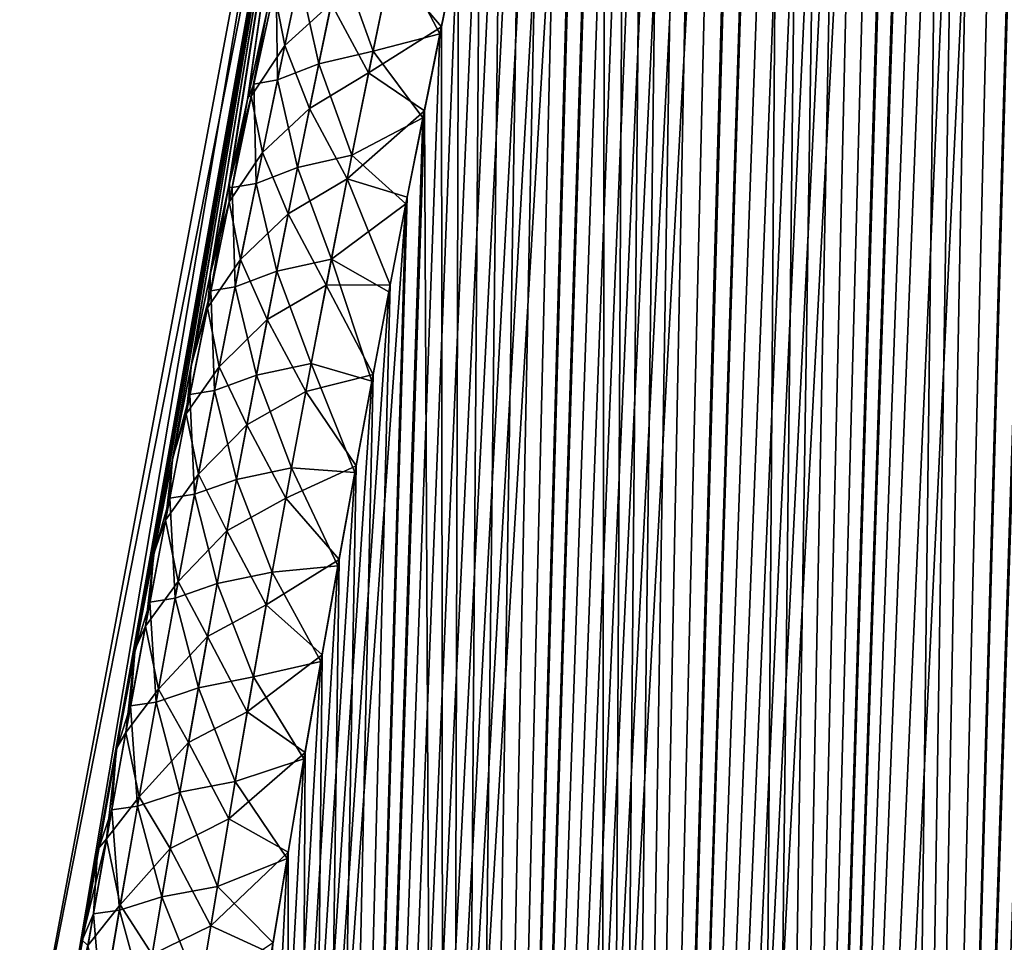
# Model space of a CAD drawing. Header units: metres. Extents: x -109 to 109, y -108 to 40.
# Tile 141 of 216: x 52.97 to 57.45, y -85.87 to -81.67. Entities that reach past the tile are written whole.
import ezdxf

# ---------------------------------------------------------------- set-up
doc = ezdxf.new("R2010")
doc.units = ezdxf.units.M
doc.layers.add('solid_K_24_42_18_000C86_XXX', color=7, linetype='CONTINUOUS')

msp = doc.modelspace()

# ---------------------------------------------------------------- linework, layer by layer
at = {"layer": 'solid_K_24_42_18_000C86_XXX'}
for points in [[(56.87711, -102.490204, -7.179855), (58.181282, -70.435295, -7.009289), (58.319401, -70.146194, -7.160828)], [(57.457996, -102.640343, -7.878324), (56.87711, -102.490204, -7.179855), (58.319401, -70.146194, -7.160828)], [(56.87711, -102.490204, -7.179855), (58.039856, -70.747391, -6.858626), (58.181282, -70.435295, -7.009289)], [(56.87711, -102.490204, -7.179855), (57.895172, -71.083176, -6.708997), (58.039856, -70.747391, -6.858626)], [(56.877232, -102.490242, 7.179998), (57.903534, -71.063377, 6.71753), (57.755615, -71.422218, 6.56879)], [(56.877232, -102.490242, 7.179998), (57.458168, -102.640381, 7.878541), (57.903534, -71.063377, 6.71753)], [(56.87711, -102.490204, -7.179855), (57.7472, -71.443115, -6.560461), (57.895172, -71.083176, -6.708997)], [(56.877232, -102.490242, 7.179998), (57.755615, -71.422218, 6.56879), (57.604412, -71.806396, 6.421269)], [(56.25885, -102.295296, -6.506678), (57.595959, -71.828377, -6.413153), (57.7472, -71.443115, -6.560461)], [(56.87711, -102.490204, -7.179855), (56.25885, -102.295296, -6.506678), (57.7472, -71.443115, -6.560461)], [(56.25885, -102.295296, -6.506678), (57.441441, -72.239174, -6.267127), (57.595959, -71.828377, -6.413153)], [(56.877232, -102.490242, 7.179998), (57.604412, -71.806396, 6.421269), (57.449917, -72.216133, 6.275023)], [(56.25885, -102.295296, -6.506678), (57.336613, -72.528267, -6.170578), (57.441441, -72.239174, -6.267127)], [(56.877232, -102.490242, 7.179998), (57.449917, -72.216133, 6.275023), (57.3451, -72.504532, 6.178323)], [(56.877232, -102.490242, 7.179998), (57.3451, -72.504532, 6.178323), (57.238823, -72.804703, 6.082247)], [(56.25885, -102.295296, -6.506678), (57.230324, -72.829109, -6.074656), (57.336613, -72.528267, -6.170578)], [(56.25893, -102.295326, 6.506762), (57.238823, -72.804703, 6.082247), (57.131088, -73.117325, 5.986857)], [(56.25893, -102.295326, 6.506762), (56.877232, -102.490242, 7.179998), (57.238823, -72.804703, 6.082247)], [(56.25885, -102.295296, -6.506678), (57.122593, -73.142395, -5.979422), (57.230324, -72.829109, -6.074656)], [(56.25893, -102.295326, 6.506762), (57.131088, -73.117325, 5.986857), (57.021915, -73.443222, 5.892219)], [(55.603306, -102.054413, -5.860334), (57.013428, -73.468933, -5.884945), (57.122593, -73.142395, -5.979422)], [(56.25885, -102.295296, -6.506678), (55.603306, -102.054413, -5.860334), (57.122593, -73.142395, -5.979422)], [(56.25893, -102.295326, 6.506762), (57.021915, -73.443222, 5.892219), (56.911289, -73.781868, 5.798305)], [(55.603306, -102.054413, -5.860334), (56.902817, -73.808197, -5.791195), (57.013428, -73.468933, -5.884945)], [(55.603306, -102.054413, -5.860334), (56.790775, -74.160728, -5.698232), (56.902817, -73.808197, -5.791195)], [(56.25893, -102.295326, 6.506762), (56.911289, -73.781868, 5.798305), (56.799225, -74.133797, 5.705172)], [(55.603306, -102.054413, -5.860334), (56.677349, -74.52758, -5.606153), (56.790775, -74.160728, -5.698232)], [(56.25893, -102.295326, 6.506762), (56.799225, -74.133797, 5.705172), (56.685764, -74.500076, 5.612916)], [(55.603306, -102.054413, -5.860334), (56.562519, -74.908401, -5.514931), (56.677349, -74.52758, -5.606153)], [(56.25893, -102.295326, 6.506762), (56.685764, -74.500076, 5.612916), (56.570885, -74.880348, 5.521511)], [(56.25893, -102.295326, 6.506762), (56.570885, -74.880348, 5.521511), (56.454609, -75.274841, 5.430997)], [(55.603306, -102.054413, -5.860334), (56.446301, -75.303429, -5.424605), (56.562519, -74.908401, -5.514931)], [(55.603352, -102.054428, 5.860377), (56.454609, -75.274841, 5.430997), (56.337009, -75.684814, 5.341505)], [(55.603352, -102.054428, 5.860377), (56.25893, -102.295326, 6.506762), (56.454609, -75.274841, 5.430997)], [(55.603306, -102.054413, -5.860334), (56.32877, -75.71389, -5.335309), (56.446301, -75.303429, -5.424605)], [(55.603352, -102.054428, 5.860377), (56.337009, -75.684814, 5.341505), (56.218082, -76.110344, 5.253039)], [(54.910561, -101.766281, -5.242545), (56.209927, -76.139877, -5.247045), (56.32877, -75.71389, -5.335309)], [(55.603306, -102.054413, -5.860334), (54.910561, -101.766281, -5.242545), (56.32877, -75.71389, -5.335309)], [(54.910561, -101.766281, -5.242545), (56.089764, -76.581123, -5.159804), (56.209927, -76.139877, -5.247045)], [(55.603352, -102.054428, 5.860377), (56.218082, -76.110344, 5.253039), (56.097824, -76.551163, 5.165591)], [(54.910561, -101.766281, -5.242545), (55.998852, -76.922928, -5.095149), (56.089764, -76.581123, -5.159804)], [(55.603352, -102.054428, 5.860377), (56.097824, -76.551163, 5.165591), (56.006832, -76.892677, 5.100776)], [(55.603352, -102.054428, 5.860377), (56.006832, -76.892677, 5.100776), (55.915203, -77.24411, 5.036693)], [(54.910561, -101.766281, -5.242545), (55.907314, -77.274635, -5.031227), (55.998852, -76.922928, -5.095149)], [(55.603352, -102.054428, 5.860377), (55.915203, -77.24411, 5.036693), (55.82288, -77.604805, 4.973254)], [(54.910561, -101.766281, -5.242545), (55.815086, -77.635567, -4.967952), (55.907314, -77.274635, -5.031227)], [(55.603352, -102.054428, 5.860377), (55.82288, -77.604805, 4.973254), (55.729893, -77.974991, 4.910498)], [(54.910561, -101.766281, -5.242545), (55.722202, -78.005974, -4.905363), (55.815086, -77.635567, -4.967952)], [(55.603352, -102.054428, 5.860377), (55.729893, -77.974991, 4.910498), (55.636322, -78.35537, 4.848521)], [(54.910561, -101.766281, -5.242545), (55.628746, -78.386528, -4.843555), (55.722202, -78.005974, -4.905363)], [(54.910587, -101.766289, 5.242566), (55.636322, -78.35537, 4.848521), (55.542252, -78.74662, 4.787417)], [(54.910587, -101.766289, 5.242566), (55.603352, -102.054428, 5.860377), (55.636322, -78.35537, 4.848521)], [(54.910561, -101.766281, -5.242545), (55.534794, -78.777939, -4.782622), (55.628746, -78.386528, -4.843555)], [(54.18042, -101.428711, -4.654962), (55.440296, -79.179756, -4.722494), (55.534794, -78.777939, -4.782622)], [(54.910561, -101.766281, -5.242545), (54.18042, -101.428711, -4.654962), (55.534794, -78.777939, -4.782622)], [(54.910587, -101.766289, 5.242566), (55.542252, -78.74662, 4.787417), (55.447624, -79.148315, 4.727115)], [(54.910587, -101.766289, 5.242566), (55.447624, -79.148315, 4.727115), (55.352428, -79.560272, 4.667593)], [(54.18042, -101.428711, -4.654962), (55.345238, -79.591805, -4.663146), (55.440296, -79.179756, -4.722494)], [(54.18042, -101.428711, -4.654962), (55.249741, -80.014877, -4.604706), (55.345238, -79.591805, -4.663146)], [(54.910587, -101.766289, 5.242566), (55.352428, -79.560272, 4.667593), (55.256786, -79.983292, 4.608976)], [(54.318405, -79.883408, -1.653704), (53.105293, -86.706322, -2.480474), (52.969627, -86.734787)], [(54.318405, -79.883408, -1.653704), (52.969627, -86.734787), (54.256847, -79.883408)], [(53.105297, -86.706291, 2.480478), (54.256847, -79.883408), (52.969627, -86.734787)], [(54.318405, -79.883408, -1.653704), (53.177876, -86.282181, -2.516409), (53.105293, -86.706322, -2.480474)], [(53.105297, -86.706291, 2.480478), (54.318413, -79.883408, 1.653787), (54.256847, -79.883408)], [(53.105297, -86.706291, 2.480478), (53.178696, -86.277428, 2.516825), (54.318413, -79.883408, 1.653787)], [(54.318405, -79.883408, -1.653704), (53.251003, -85.864815, -2.553209), (53.177876, -86.282181, -2.516409)], [(53.178696, -86.277428, 2.516825), (53.252655, -85.855507, 2.554058), (54.318413, -79.883408, 1.653787)], [(54.318405, -79.883408, -1.653704), (53.32457, -85.454552, -2.590931), (53.251003, -85.864815, -2.553209)], [(53.252655, -85.855507, 2.554058), (53.327061, -85.440842, 2.592229), (54.318413, -79.883408, 1.653787)], [(54.318405, -79.883408, -1.653704), (53.408909, -84.995499, -2.635263), (53.32457, -85.454552, -2.590931)], [(53.327061, -85.440842, 2.592229), (53.41151, -84.981537, 2.636648), (54.318413, -79.883408, 1.653787)], [(54.318405, -79.883408, -1.653704), (53.493587, -84.546005, -2.680845), (53.408909, -84.995499, -2.635263)], [(53.41151, -84.981537, 2.636648), (53.496296, -84.531815, 2.682318), (54.318413, -79.883408, 1.653787)], [(54.318405, -79.883408, -1.653704), (53.578587, -84.10556, -2.72758), (53.493587, -84.546005, -2.680845)], [(53.496296, -84.531815, 2.682318), (53.581402, -84.091164, 2.729143), (54.318413, -79.883408, 1.653787)], [(54.318405, -79.883408, -1.653704), (53.663906, -83.673668, -2.775371), (53.578587, -84.10556, -2.72758)], [(53.581402, -84.091164, 2.729143), (53.666824, -83.659073, 2.777025), (54.318413, -79.883408, 1.653787)], [(54.318405, -79.883408, -1.653704), (53.749542, -83.249817, -2.824122), (53.663906, -83.673668, -2.775371)], [(53.666824, -83.659073, 2.777025), (53.752567, -83.235031, 2.825868), (54.318413, -79.883408, 1.653787)], [(54.318405, -79.883408, -1.653704), (53.835423, -82.834038, -2.873838), (53.749542, -83.249817, -2.824122)], [(53.752567, -83.235031, 2.825868), (53.838547, -82.819084, 2.875676), (54.318413, -79.883408, 1.653787)], [(54.318405, -79.883408, -1.653704), (53.921326, -82.427139, -2.924661), (53.835423, -82.834038, -2.873838)], [(53.838547, -82.819084, 2.875676), (53.924553, -82.412025, 2.926593), (54.318413, -79.883408, 1.653787)], [(54.318405, -79.883408, -1.653704), (54.007248, -82.028732, -2.976519), (53.921326, -82.427139, -2.924661)], [(53.924553, -82.412025, 2.926593), (54.010574, -82.013474, 2.978546), (54.318413, -79.883408, 1.653787)], [(54.318405, -79.883408, -1.653704), (54.093182, -81.638397, -3.02933), (54.007248, -82.028732, -2.976519)], [(54.010574, -82.013474, 2.978546), (54.096607, -81.623009, 3.031454), (54.318413, -79.883408, 1.653787)], [(54.910587, -101.766289, 5.242566), (55.256786, -79.983292, 4.608976), (55.16082, -80.418167, 4.551385)], [(54.18042, -101.428711, -4.654962), (55.153927, -80.449776, -4.547293), (55.249741, -80.014877, -4.604706)], [(54.910587, -101.766289, 5.242566), (55.16082, -80.418167, 4.551385), (55.064537, -80.86496, 4.494815)], [(54.18042, -101.428711, -4.654962), (55.057808, -80.896538, -4.490902), (55.153927, -80.449776, -4.547293)], [(54.18042, -101.428711, -4.654962), (54.961266, -81.354439, -4.435409), (55.057808, -80.896538, -4.490902)], [(54.910587, -101.766289, 5.242566), (55.064537, -80.86496, 4.494815), (54.967827, -81.322922, 4.43914)], [(54.176632, -81.78286, 3.462727), (54.280972, -81.296326, 3.514243), (54.128002, -81.532394, 3.116305)], [(54.388893, -81.591469, 3.831312), (54.280972, -81.296326, 3.514243), (54.176632, -81.78286, 3.462727)], [(54.677322, -81.336281, -4.172753), (54.579044, -81.808754, -4.120057), (54.430851, -81.394432, -3.853183)], [(54.677322, -81.336281, -4.172753), (54.883842, -81.729347, -4.391761), (54.579044, -81.808754, -4.120057)], [(54.65836, -81.42485, 4.16229), (54.890263, -81.697914, 4.395348), (54.967827, -81.322922, 4.43914)], [(54.677322, -81.336281, -4.172753), (54.961266, -81.354439, -4.435409), (54.883842, -81.729347, -4.391761)], [(54.910587, -101.766289, 5.242566), (54.967827, -81.322922, 4.43914), (54.890263, -81.697914, 4.395348)], [(54.18042, -101.428711, -4.654962), (54.883842, -81.729347, -4.391761), (54.961266, -81.354439, -4.435409)], [(54.243637, -81.469612, -3.495944), (54.430851, -81.394432, -3.853183), (54.331738, -81.866013, -3.802516)], [(54.579044, -81.808754, -4.120057), (54.331738, -81.866013, -3.802516), (54.430851, -81.394432, -3.853183)], [(54.558468, -81.90731, 4.108958), (54.65836, -81.42485, 4.16229), (54.388893, -81.591469, 3.831312)], [(54.558468, -81.90731, 4.108958), (54.890263, -81.697914, 4.395348), (54.65836, -81.42485, 4.16229)], [(54.243637, -81.469612, -3.495944), (54.143658, -81.939865, -3.446995), (54.137619, -81.488434, -3.120983)], [(54.243637, -81.469612, -3.495944), (54.331738, -81.866013, -3.802516), (54.143658, -81.939865, -3.446995)], [(54.137619, -81.488434, -3.120983), (54.036053, -81.958672, -3.072889), (54.093182, -81.638397, -3.02933)], [(54.143658, -81.939865, -3.446995), (54.036053, -81.958672, -3.072889), (54.137619, -81.488434, -3.120983)], [(54.024323, -82.013611, 3.067303), (54.128002, -81.532394, 3.116305), (54.096607, -81.623009, 3.031454)], [(54.176632, -81.78286, 3.462727), (54.128002, -81.532394, 3.116305), (54.024323, -82.013611, 3.067303)], [(54.289265, -82.070374, 3.780861), (54.388893, -81.591469, 3.831312), (54.176632, -81.78286, 3.462727)], [(54.558468, -81.90731, 4.108958), (54.388893, -81.591469, 3.831312), (54.289265, -82.070374, 3.780861)], [(54.036053, -81.958672, -3.072889), (54.007248, -82.028732, -2.976519), (54.093182, -81.638397, -3.02933)], [(54.024323, -82.013611, 3.067303), (54.096607, -81.623009, 3.031454), (54.010574, -82.013474, 2.978546)], [(54.558468, -81.90731, 4.108958), (54.812622, -82.081085, 4.352306), (54.890263, -81.697914, 4.395348)], [(54.910587, -101.766289, 5.242566), (54.890263, -81.697914, 4.395348), (54.812622, -82.081085, 4.352306)], [(54.18042, -101.428711, -4.654962), (54.806351, -82.112404, -4.348866), (54.883842, -81.729347, -4.391761)], [(54.579044, -81.808754, -4.120057), (54.883842, -81.729347, -4.391761), (54.806351, -82.112404, -4.348866)], [(54.074757, -82.270035, 3.413615), (54.176632, -81.78286, 3.462727), (54.024323, -82.013611, 3.067303)], [(54.289265, -82.070374, 3.780861), (54.176632, -81.78286, 3.462727), (54.074757, -82.270035, 3.413615)], [(54.579044, -81.808754, -4.120057), (54.482975, -82.281982, -4.069692), (54.331738, -81.866013, -3.802516)], [(54.579044, -81.808754, -4.120057), (54.806351, -82.112404, -4.348866), (54.482975, -82.281982, -4.069692)], [(54.143658, -81.939865, -3.446995), (54.331738, -81.866013, -3.802516), (54.234875, -82.338257, -3.754116)], [(54.482975, -82.281982, -4.069692), (54.234875, -82.338257, -3.754116), (54.331738, -81.866013, -3.802516)], [(54.460873, -82.390556, 4.058044), (54.558468, -81.90731, 4.108958), (54.289265, -82.070374, 3.780861)], [(54.460873, -82.390556, 4.058044), (54.812622, -82.081085, 4.352306), (54.558468, -81.90731, 4.108958)], [(54.036053, -81.958672, -3.072889), (53.936825, -82.429451, -3.026986), (54.007248, -82.028732, -2.976519)], [(54.045963, -82.410713, -3.400257), (53.936825, -82.429451, -3.026986), (54.036053, -81.958672, -3.072889)], [(54.143658, -81.939865, -3.446995), (54.045963, -82.410713, -3.400257), (54.036053, -81.958672, -3.072889)], [(54.143658, -81.939865, -3.446995), (54.234875, -82.338257, -3.754116), (54.045963, -82.410713, -3.400257)], [(53.923096, -82.495399, 3.020592), (54.024323, -82.013611, 3.067303), (53.924553, -82.412025, 2.926593)], [(54.074757, -82.270035, 3.413615), (54.024323, -82.013611, 3.067303), (53.923096, -82.495399, 3.020592)], [(54.024323, -82.013611, 3.067303), (54.010574, -82.013474, 2.978546), (53.924553, -82.412025, 2.926593)], [(53.936825, -82.429451, -3.026986), (53.921326, -82.427139, -2.924661), (54.007248, -82.028732, -2.976519)], [(54.191944, -82.549957, 3.732716), (54.289265, -82.070374, 3.780861), (54.074757, -82.270035, 3.413615)], [(54.180435, -101.428726, 4.654975), (54.812622, -82.081085, 4.352306), (54.734993, -82.472916, 4.310094)], [(54.180435, -101.428726, 4.654975), (54.910587, -101.766289, 5.242566), (54.812622, -82.081085, 4.352306)], [(54.460873, -82.390556, 4.058044), (54.289265, -82.070374, 3.780861), (54.191944, -82.549957, 3.732716)], [(54.460873, -82.390556, 4.058044), (54.734993, -82.472916, 4.310094), (54.812622, -82.081085, 4.352306)], [(54.18042, -101.428711, -4.654962), (54.728878, -82.504089, -4.306799), (54.806351, -82.112404, -4.348866)], [(54.482975, -82.281982, -4.069692), (54.806351, -82.112404, -4.348866), (54.728878, -82.504089, -4.306799)], [(53.975311, -82.757835, 3.366817), (54.074757, -82.270035, 3.413615), (53.923096, -82.495399, 3.020592)], [(54.191944, -82.549957, 3.732716), (54.074757, -82.270035, 3.413615), (53.975311, -82.757835, 3.366817)], [(54.482975, -82.281982, -4.069692), (54.389088, -82.755928, -4.021577), (54.234875, -82.338257, -3.754116)], [(54.482975, -82.281982, -4.069692), (54.728878, -82.504089, -4.306799), (54.389088, -82.755928, -4.021577)], [(54.045963, -82.410713, -3.400257), (54.234875, -82.338257, -3.754116), (54.140228, -82.81115, -3.707903)], [(54.389088, -82.755928, -4.021577), (54.140228, -82.81115, -3.707903), (54.234875, -82.338257, -3.754116)], [(53.923096, -82.495399, 3.020592), (53.924553, -82.412025, 2.926593), (53.838547, -82.819084, 2.875676)], [(54.045963, -82.410713, -3.400257), (53.950527, -82.882133, -3.355651), (53.936825, -82.429451, -3.026986)], [(54.045963, -82.410713, -3.400257), (54.140228, -82.81115, -3.707903), (53.950527, -82.882133, -3.355651)], [(54.365547, -82.87455, 4.009461), (54.460873, -82.390556, 4.058044), (54.191944, -82.549957, 3.732716)], [(54.365547, -82.87455, 4.009461), (54.657326, -82.873123, 4.268649), (54.460873, -82.390556, 4.058044)], [(54.460873, -82.390556, 4.058044), (54.657326, -82.873123, 4.268649), (54.734993, -82.472916, 4.310094)], [(53.839909, -82.900742, -2.983196), (53.835423, -82.834038, -2.873838), (53.921326, -82.427139, -2.924661)], [(53.936825, -82.429451, -3.026986), (53.839909, -82.900742, -2.983196), (53.921326, -82.427139, -2.924661)], [(53.950527, -82.882133, -3.355651), (53.839909, -82.900742, -2.983196), (53.936825, -82.429451, -3.026986)], [(53.412888, -101.03933, -4.099643), (54.651367, -82.904114, -4.265499), (54.728878, -82.504089, -4.306799)], [(54.18042, -101.428711, -4.654962), (53.412888, -101.03933, -4.099643), (54.728878, -82.504089, -4.306799)], [(53.824276, -82.977722, 2.976082), (53.923096, -82.495399, 3.020592), (53.838547, -82.819084, 2.875676)], [(53.975311, -82.757835, 3.366817), (53.923096, -82.495399, 3.020592), (53.824276, -82.977722, 2.976082)], [(54.180435, -101.428726, 4.654975), (54.734993, -82.472916, 4.310094), (54.657326, -82.873123, 4.268649)], [(54.389088, -82.755928, -4.021577), (54.728878, -82.504089, -4.306799), (54.651367, -82.904114, -4.265499)], [(54.096889, -83.03019, 3.68679), (54.191944, -82.549957, 3.732716), (53.975311, -82.757835, 3.366817)], [(54.365547, -82.87455, 4.009461), (54.191944, -82.549957, 3.732716), (54.096889, -83.03019, 3.68679)], [(53.87825, -83.246223, 3.322242), (53.975311, -82.757835, 3.366817), (53.824276, -82.977722, 2.976082)], [(54.096889, -83.03019, 3.68679), (53.975311, -82.757835, 3.366817), (53.87825, -83.246223, 3.322242)], [(54.389088, -82.755928, -4.021577), (54.297348, -83.23056, -3.975634), (54.140228, -82.81115, -3.707903)], [(54.389088, -82.755928, -4.021577), (54.573727, -83.311974, -4.224868), (54.297348, -83.23056, -3.975634)], [(54.389088, -82.755928, -4.021577), (54.651367, -82.904114, -4.265499), (54.573727, -83.311974, -4.224868)], [(53.824276, -82.977722, 2.976082), (53.838547, -82.819084, 2.875676), (53.752567, -83.235031, 2.825868)], [(53.950527, -82.882133, -3.355651), (54.140228, -82.81115, -3.707903), (54.047771, -83.284653, -3.6638)], [(54.297348, -83.23056, -3.975634), (54.047771, -83.284653, -3.6638), (54.140228, -82.81115, -3.707903)], [(53.839909, -82.900742, -2.983196), (53.749542, -83.249817, -2.824122), (53.835423, -82.834038, -2.873838)], [(53.412888, -101.03933, -4.099643), (54.573727, -83.311974, -4.224868), (54.651367, -82.904114, -4.265499)], [(53.839909, -82.900742, -2.983196), (53.745266, -83.372536, -2.941439), (53.749542, -83.249817, -2.824122)], [(53.857311, -83.354095, -3.313099), (53.745266, -83.372536, -2.941439), (53.839909, -82.900742, -2.983196)], [(53.950527, -82.882133, -3.355651), (53.857311, -83.354095, -3.313099), (53.839909, -82.900742, -2.983196)], [(53.950527, -82.882133, -3.355651), (54.047771, -83.284653, -3.6638), (53.857311, -83.354095, -3.313099)], [(54.272453, -83.359245, 3.963119), (54.365547, -82.87455, 4.009461), (54.096889, -83.03019, 3.68679)], [(54.180435, -101.428726, 4.654975), (54.657326, -82.873123, 4.268649), (54.579521, -83.281189, 4.227872)], [(54.272453, -83.359245, 3.963119), (54.579521, -83.281189, 4.227872), (54.365547, -82.87455, 4.009461)], [(54.365547, -82.87455, 4.009461), (54.579521, -83.281189, 4.227872), (54.657326, -82.873123, 4.268649)], [(53.727833, -83.460556, 2.933684), (53.824276, -82.977722, 2.976082), (53.752567, -83.235031, 2.825868)], [(53.87825, -83.246223, 3.322242), (53.824276, -82.977722, 2.976082), (53.727833, -83.460556, 2.933684)], [(54.004078, -83.511032, 3.642996), (54.096889, -83.03019, 3.68679), (53.87825, -83.246223, 3.322242)], [(54.272453, -83.359245, 3.963119), (54.096889, -83.03019, 3.68679), (54.004078, -83.511032, 3.642996)], [(53.745266, -83.372536, -2.941439), (53.663906, -83.673668, -2.775371), (53.749542, -83.249817, -2.824122)], [(53.727833, -83.460556, 2.933684), (53.752567, -83.235031, 2.825868), (53.666824, -83.659073, 2.777025)], [(53.783546, -83.735176, 3.279797), (53.87825, -83.246223, 3.322242), (53.727833, -83.460556, 2.933684)], [(54.004078, -83.511032, 3.642996), (53.87825, -83.246223, 3.322242), (53.783546, -83.735176, 3.279797)], [(54.297348, -83.23056, -3.975634), (54.207733, -83.705849, -3.931785), (54.047771, -83.284653, -3.6638)], [(54.297348, -83.23056, -3.975634), (54.496082, -83.72821, -4.185011), (54.207733, -83.705849, -3.931785)], [(54.297348, -83.23056, -3.975634), (54.573727, -83.311974, -4.224868), (54.496082, -83.72821, -4.185011)], [(53.412888, -101.03933, -4.099643), (54.496082, -83.72821, -4.185011), (54.573727, -83.311974, -4.224868)], [(53.857311, -83.354095, -3.313099), (54.047771, -83.284653, -3.6638), (53.957474, -83.758736, -3.621728)], [(54.207733, -83.705849, -3.931785), (53.957474, -83.758736, -3.621728), (54.047771, -83.284653, -3.6638)], [(54.180435, -101.428726, 4.654975), (54.579521, -83.281189, 4.227872), (54.501709, -83.697662, 4.187869)], [(54.272453, -83.359245, 3.963119), (54.501709, -83.697662, 4.187869), (54.579521, -83.281189, 4.227872)], [(53.857311, -83.354095, -3.313099), (53.766285, -83.826576, -3.272524), (53.745266, -83.372536, -2.941439)], [(53.857311, -83.354095, -3.313099), (53.957474, -83.758736, -3.621728), (53.766285, -83.826576, -3.272524)], [(54.181564, -83.844612, 3.918932), (54.272453, -83.359245, 3.963119), (54.004078, -83.511032, 3.642996)], [(54.181564, -83.844612, 3.918932), (54.501709, -83.697662, 4.187869), (54.272453, -83.359245, 3.963119)], [(53.745266, -83.372536, -2.941439), (53.652863, -83.844795, -2.901638), (53.663906, -83.673668, -2.775371)], [(53.766285, -83.826576, -3.272524), (53.652863, -83.844795, -2.901638), (53.745266, -83.372536, -2.941439)], [(53.63372, -83.943886, 2.893313), (53.727833, -83.460556, 2.933684), (53.666824, -83.659073, 2.777025)], [(53.783546, -83.735176, 3.279797), (53.727833, -83.460556, 2.933684), (53.63372, -83.943886, 2.893313)], [(53.913471, -83.992462, 3.601251), (54.004078, -83.511032, 3.642996), (53.783546, -83.735176, 3.279797)], [(54.181564, -83.844612, 3.918932), (54.004078, -83.511032, 3.642996), (53.913471, -83.992462, 3.601251)], [(53.652863, -83.844795, -2.901638), (53.578587, -84.10556, -2.72758), (53.663906, -83.673668, -2.775371)], [(53.63372, -83.943886, 2.893313), (53.666824, -83.659073, 2.777025), (53.581402, -84.091164, 2.729143)], [(54.207733, -83.705849, -3.931785), (54.12022, -84.181755, -3.889952), (53.957474, -83.758736, -3.621728)], [(54.207733, -83.705849, -3.931785), (54.418564, -84.153366, -4.146032), (54.12022, -84.181755, -3.889952)], [(54.180435, -101.428726, 4.654975), (54.501709, -83.697662, 4.187869), (54.424011, -84.1231, 4.148744)], [(54.181564, -83.844612, 3.918932), (54.424011, -84.1231, 4.148744), (54.501709, -83.697662, 4.187869)], [(54.207733, -83.705849, -3.931785), (54.496082, -83.72821, -4.185011), (54.418564, -84.153366, -4.146032)], [(53.412888, -101.03933, -4.099643), (54.418564, -84.153366, -4.146032), (54.496082, -83.72821, -4.185011)], [(53.691158, -84.224663, 3.239402), (53.783546, -83.735176, 3.279797), (53.63372, -83.943886, 2.893313)], [(53.913471, -83.992462, 3.601251), (53.783546, -83.735176, 3.279797), (53.691158, -84.224663, 3.239402)], [(53.766285, -83.826576, -3.272524), (53.957474, -83.758736, -3.621728), (53.869305, -84.233376, -3.581611)], [(54.12022, -84.181755, -3.889952), (53.869305, -84.233376, -3.581611), (53.957474, -83.758736, -3.621728)], [(53.652863, -83.844795, -2.901638), (53.562668, -84.317505, -2.863716), (53.578587, -84.10556, -2.72758)], [(53.677418, -84.299561, -3.233849), (53.562668, -84.317505, -2.863716), (53.652863, -83.844795, -2.901638)], [(53.766285, -83.826576, -3.272524), (53.677418, -84.299561, -3.233849), (53.652863, -83.844795, -2.901638)], [(53.766285, -83.826576, -3.272524), (53.869305, -84.233376, -3.581611), (53.677418, -84.299561, -3.233849)], [(54.092854, -84.330605, 3.87682), (54.181564, -83.844612, 3.918932), (53.913471, -83.992462, 3.601251)], [(54.092854, -84.330605, 3.87682), (54.424011, -84.1231, 4.148744), (54.181564, -83.844612, 3.918932)], [(53.54192, -84.427681, 2.854898), (53.63372, -83.943886, 2.893313), (53.581402, -84.091164, 2.729143)], [(53.691158, -84.224663, 3.239402), (53.63372, -83.943886, 2.893313), (53.54192, -84.427681, 2.854898)], [(53.825047, -84.474449, 3.561485), (53.913471, -83.992462, 3.601251), (53.691158, -84.224663, 3.239402)], [(54.092854, -84.330605, 3.87682), (53.913471, -83.992462, 3.601251), (53.825047, -84.474449, 3.561485)], [(53.562668, -84.317505, -2.863716), (53.493587, -84.546005, -2.680845), (53.578587, -84.10556, -2.72758)], [(53.54192, -84.427681, 2.854898), (53.581402, -84.091164, 2.729143), (53.496296, -84.531815, 2.682318)], [(54.092854, -84.330605, 3.87682), (54.346565, -84.558052, 4.110598), (54.424011, -84.1231, 4.148744)], [(54.180435, -101.428726, 4.654975), (54.424011, -84.1231, 4.148744), (54.346565, -84.558052, 4.110598)], [(53.412888, -101.03933, -4.099643), (54.341293, -84.588005, -4.108031), (54.418564, -84.153366, -4.146032)], [(54.12022, -84.181755, -3.889952), (54.418564, -84.153366, -4.146032), (54.341293, -84.588005, -4.108031)], [(54.12022, -84.181755, -3.889952), (54.034775, -84.658241, -3.850063), (53.869305, -84.233376, -3.581611)], [(54.12022, -84.181755, -3.889952), (54.341293, -84.588005, -4.108031), (54.034775, -84.658241, -3.850063)], [(53.601063, -84.714668, 3.20099), (53.691158, -84.224663, 3.239402), (53.54192, -84.427681, 2.854898)], [(53.825047, -84.474449, 3.561485), (53.691158, -84.224663, 3.239402), (53.601063, -84.714668, 3.20099)], [(53.677418, -84.299561, -3.233849), (53.869305, -84.233376, -3.581611), (53.783241, -84.708534, -3.543381)], [(54.034775, -84.658241, -3.850063), (53.783241, -84.708534, -3.543381), (53.869305, -84.233376, -3.581611)], [(53.677418, -84.299561, -3.233849), (53.590687, -84.77301, -3.197012), (53.562668, -84.317505, -2.863716)], [(53.677418, -84.299561, -3.233849), (53.783241, -84.708534, -3.543381), (53.590687, -84.77301, -3.197012)], [(53.562668, -84.317505, -2.863716), (53.474655, -84.790657, -2.827612), (53.493587, -84.546005, -2.680845)], [(53.590687, -84.77301, -3.197012), (53.474655, -84.790657, -2.827612), (53.562668, -84.317505, -2.863716)], [(54.006298, -84.817207, 3.83672), (54.092854, -84.330605, 3.87682), (53.825047, -84.474449, 3.561485)], [(54.006298, -84.817207, 3.83672), (54.346565, -84.558052, 4.110598), (54.092854, -84.330605, 3.87682)], [(53.4524, -84.911934, 2.818377), (53.54192, -84.427681, 2.854898), (53.496296, -84.531815, 2.682318)], [(53.601063, -84.714668, 3.20099), (53.54192, -84.427681, 2.854898), (53.4524, -84.911934, 2.818377)], [(53.738781, -84.95697, 3.523637), (53.825047, -84.474449, 3.561485), (53.601063, -84.714668, 3.20099)], [(54.006298, -84.817207, 3.83672), (53.825047, -84.474449, 3.561485), (53.738781, -84.95697, 3.523637)], [(53.474655, -84.790657, -2.827612), (53.408909, -84.995499, -2.635263), (53.493587, -84.546005, -2.680845)], [(53.4524, -84.911934, 2.818377), (53.496296, -84.531815, 2.682318), (53.41151, -84.981537, 2.636648)], [(54.006298, -84.817207, 3.83672), (54.269405, -85.002701, 4.073453), (54.346565, -84.558052, 4.110598)], [(54.180435, -101.428726, 4.654975), (54.346565, -84.558052, 4.110598), (54.269405, -85.002701, 4.073453)], [(53.412888, -101.03933, -4.099643), (54.26432, -85.032295, -4.071029), (54.341293, -84.588005, -4.108031)], [(54.034775, -84.658241, -3.850063), (54.341293, -84.588005, -4.108031), (54.26432, -85.032295, -4.071029)], [(54.034775, -84.658241, -3.850063), (53.951389, -85.135284, -3.81206), (53.783241, -84.708534, -3.543381)], [(54.034775, -84.658241, -3.850063), (54.26432, -85.032295, -4.071029), (53.951389, -85.135284, -3.81206)], [(53.590687, -84.77301, -3.197012), (53.783241, -84.708534, -3.543381), (53.699265, -85.184204, -3.506981)], [(53.951389, -85.135284, -3.81206), (53.699265, -85.184204, -3.506981), (53.783241, -84.708534, -3.543381)], [(53.513241, -85.205162, 3.164498), (53.601063, -84.714668, 3.20099), (53.4524, -84.911934, 2.818377)], [(53.738781, -84.95697, 3.523637), (53.601063, -84.714668, 3.20099), (53.513241, -85.205162, 3.164498)], [(53.474655, -84.790657, -2.827612), (53.388802, -85.264221, -2.79327), (53.408909, -84.995499, -2.635263)], [(53.506073, -85.246918, -3.161958), (53.388802, -85.264221, -2.79327), (53.474655, -84.790657, -2.827612)], [(53.590687, -84.77301, -3.197012), (53.506073, -85.246918, -3.161958), (53.474655, -84.790657, -2.827612)], [(53.590687, -84.77301, -3.197012), (53.699265, -85.184204, -3.506981), (53.506073, -85.246918, -3.161958)], [(53.921883, -85.304382, 3.798568), (54.006298, -84.817207, 3.83672), (53.738781, -84.95697, 3.523637)], [(53.921883, -85.304382, 3.798568), (54.269405, -85.002701, 4.073453), (54.006298, -84.817207, 3.83672)], [(53.365135, -85.396622, 2.783687), (53.4524, -84.911934, 2.818377), (53.41151, -84.981537, 2.636648)], [(53.513241, -85.205162, 3.164498), (53.4524, -84.911934, 2.818377), (53.365135, -85.396622, 2.783687)], [(53.654652, -85.440002, 3.487646), (53.738781, -84.95697, 3.523637), (53.513241, -85.205162, 3.164498)], [(53.921883, -85.304382, 3.798568), (53.738781, -84.95697, 3.523637), (53.654652, -85.440002, 3.487646)], [(53.388802, -85.264221, -2.79327), (53.32457, -85.454552, -2.590931), (53.408909, -84.995499, -2.635263)], [(53.365135, -85.396622, 2.783687), (53.41151, -84.981537, 2.636648), (53.327061, -85.440842, 2.592229)], [(53.921883, -85.304382, 3.798568), (54.19231, -85.45607, 4.037097), (54.269405, -85.002701, 4.073453)], [(54.180435, -101.428726, 4.654975), (54.269405, -85.002701, 4.073453), (54.19231, -85.45607, 4.037097)], [(53.412888, -101.03933, -4.099643), (54.187412, -85.485268, -4.034816), (54.26432, -85.032295, -4.071029)], [(53.951389, -85.135284, -3.81206), (54.26432, -85.032295, -4.071029), (54.187412, -85.485268, -4.034816)], [(53.951389, -85.135284, -3.81206), (53.870041, -85.612869, -3.775888), (53.699265, -85.184204, -3.506981)], [(53.951389, -85.135284, -3.81206), (54.187412, -85.485268, -4.034816), (53.870041, -85.612869, -3.775888)], [(53.506073, -85.246918, -3.161958), (53.699265, -85.184204, -3.506981), (53.617352, -85.660355, -3.472356)], [(53.870041, -85.612869, -3.775888), (53.617352, -85.660355, -3.472356), (53.699265, -85.184204, -3.506981)], [(53.427662, -85.696121, 3.12986), (53.513241, -85.205162, 3.164498), (53.365135, -85.396622, 2.783687)], [(53.506073, -85.246918, -3.161958), (53.42355, -85.721268, -3.128629), (53.388802, -85.264221, -2.79327)], [(53.506073, -85.246918, -3.161958), (53.617352, -85.660355, -3.472356), (53.42355, -85.721268, -3.128629)], [(53.654652, -85.440002, 3.487646), (53.513241, -85.205162, 3.164498), (53.427662, -85.696121, 3.12986)], [(53.388802, -85.264221, -2.79327), (53.305088, -85.738197, -2.760635), (53.32457, -85.454552, -2.590931)], [(53.42355, -85.721268, -3.128629), (53.305088, -85.738197, -2.760635), (53.388802, -85.264221, -2.79327)], [(53.839581, -85.792099, 3.762304), (53.921883, -85.304382, 3.798568), (53.654652, -85.440002, 3.487646)], [(53.839581, -85.792099, 3.762304), (54.19231, -85.45607, 4.037097), (53.921883, -85.304382, 3.798568)], [(53.365135, -85.396622, 2.783687), (53.327061, -85.440842, 2.592229), (53.252655, -85.855507, 2.554058)], [(53.280106, -85.881721, 2.750765), (53.365135, -85.396622, 2.783687), (53.252655, -85.855507, 2.554058)], [(53.427662, -85.696121, 3.12986), (53.365135, -85.396622, 2.783687), (53.280106, -85.881721, 2.750765)], [(53.305088, -85.738197, -2.760635), (53.251003, -85.864815, -2.553209), (53.32457, -85.454552, -2.590931)], [(53.572643, -85.923515, 3.453451), (53.654652, -85.440002, 3.487646), (53.427662, -85.696121, 3.12986)], [(53.839581, -85.792099, 3.762304), (53.654652, -85.440002, 3.487646), (53.572643, -85.923515, 3.453451)], [(53.839581, -85.792099, 3.762304), (54.115406, -85.918633, 4.001629), (54.19231, -85.45607, 4.037097)], [(54.180435, -101.428726, 4.654975), (54.19231, -85.45607, 4.037097), (54.115406, -85.918633, 4.001629)], [(53.412888, -101.03933, -4.099643), (54.123466, -85.869713, -4.005311), (54.187412, -85.485268, -4.034816)], [(53.870041, -85.612869, -3.775888), (54.187412, -85.485268, -4.034816), (54.123466, -85.869713, -4.005311)], [(53.870041, -85.612869, -3.775888), (53.790714, -86.090958, -3.741491), (53.617352, -85.660355, -3.472356)], [(53.870041, -85.612869, -3.775888), (54.123466, -85.869713, -4.005311), (53.790714, -86.090958, -3.741491)], [(53.42355, -85.721268, -3.128629), (53.617352, -85.660355, -3.472356), (53.537491, -86.136971, -3.439451)], [(53.790714, -86.090958, -3.741491), (53.537491, -86.136971, -3.439451), (53.617352, -85.660355, -3.472356)], [(53.305088, -85.738197, -2.760635), (53.223495, -86.212555, -2.72965), (53.251003, -85.864815, -2.553209)], [(53.343105, -86.196037, -3.096972), (53.223495, -86.212555, -2.72965), (53.305088, -85.738197, -2.760635)], [(53.344307, -86.187538, 3.097013), (53.427662, -85.696121, 3.12986), (53.280106, -85.881721, 2.750765)], [(53.42355, -85.721268, -3.128629), (53.343105, -86.196037, -3.096972), (53.305088, -85.738197, -2.760635)], [(53.42355, -85.721268, -3.128629), (53.537491, -86.136971, -3.439451), (53.343105, -86.196037, -3.096972)], [(53.572643, -85.923515, 3.453451), (53.427662, -85.696121, 3.12986), (53.344307, -86.187538, 3.097013)], [(53.759377, -86.280342, 3.727863), (53.839581, -85.792099, 3.762304), (53.572643, -85.923515, 3.453451)], [(53.759377, -86.280342, 3.727863), (54.115406, -85.918633, 4.001629), (53.839581, -85.792099, 3.762304)], [(53.223495, -86.212555, -2.72965), (53.177876, -86.282181, -2.516409), (53.251003, -85.864815, -2.553209)], [(53.280106, -85.881721, 2.750765), (53.252655, -85.855507, 2.554058), (53.178696, -86.277428, 2.516825)]]:
    msp.add_3dface(points, dxfattribs=at)

doc.saveas('drawing.dxf')
